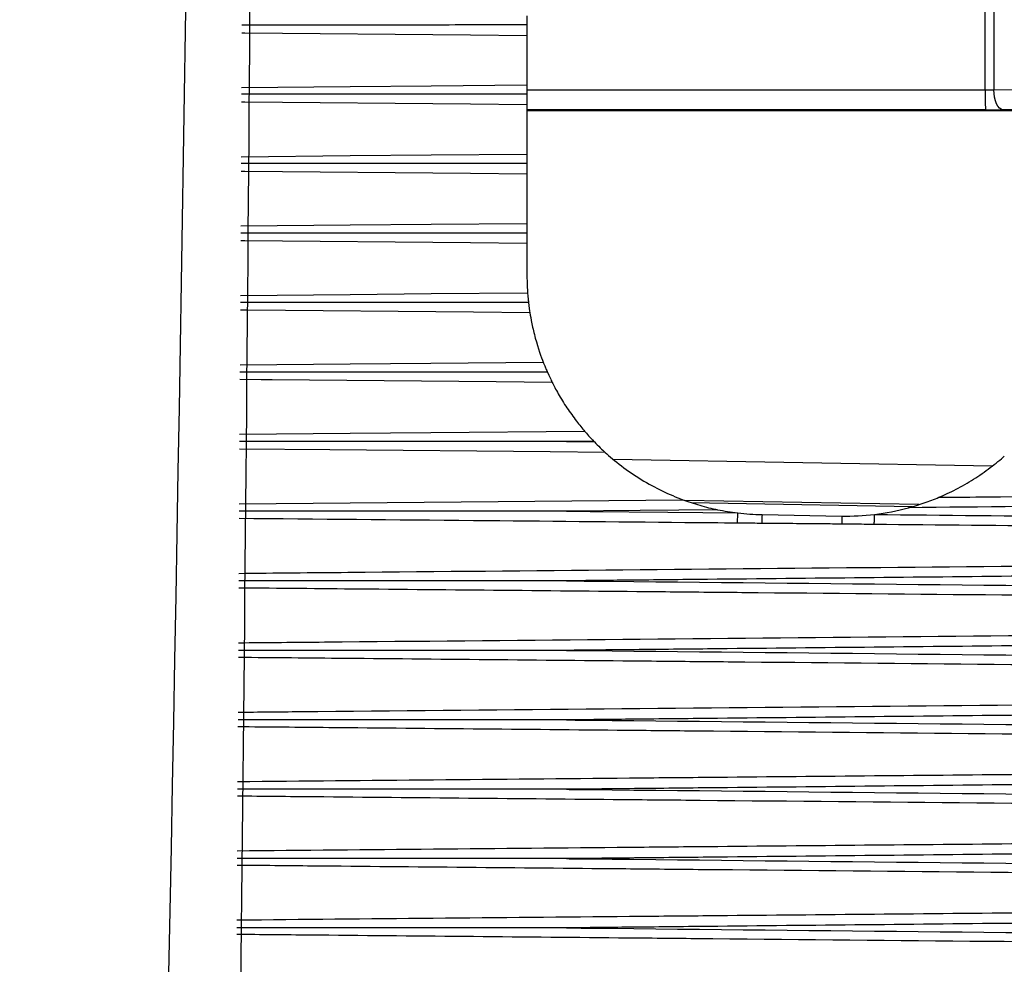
# Model space of a CAD drawing. Header units: millimetres. Extents: x 15231 to 16570, y 10019 to 11489.
# Tile 18 of 206: x 15803 to 15815, y 10659 to 10671. Entities that reach past the tile are written whole.
import ezdxf

# ---------------------------------------------------------------- set-up
doc = ezdxf.new("R2010")
doc.units = ezdxf.units.MM

msp = doc.modelspace()

# ---------------------------------------------------------------- linework, layer by layer
at = {"color": 7, "linetype": 'Continuous', "lineweight": 25}
for p, q in [((15815.077, 10670.019), (15815.077, 10675.841)), ((15815.186, 10675.841), (15815.186, 10670.02)), ((15809.333, 10670.698), (15809.333, 10670.082)), ((15809.333, 10670.018), (15815.077, 10670.019)), ((15815.186, 10670.02), (15815.987, 10670.028)), ((15809.333, 10669.832), (15809.333, 10669.214)), ((15815.081, 10669.769), (15809.333, 10669.768)), ((15809.333, 10669.761), (15815.883, 10669.761)), ((15815.883, 10669.776), (15815.3, 10669.77)), ((15809.333, 10668.963), (15809.333, 10668.345)), ((15809.333, 10668.094), (15809.333, 10667.692)), ((15810.172, 10665.612), (15809.827, 10665.608)), ((15809.827, 10665.608), (15810.178, 10665.605)), ((15810.413, 10665.387), (15815.17, 10665.304)), ((15814.245, 10664.821), (15811.311, 10664.872)), ((15811.392, 10664.844), (15814.167, 10664.795)), ((15812.28, 10664.693), (15813.28, 10664.675))]:
    msp.add_line(p, q, dxfattribs=at)
at = {"color": 7, "linetype": 'Continuous', "lineweight": 25, "flags": 128}
for points in [[(15809.333, 10670.698), (15808.625, 10670.705), (15805.794, 10670.73), (15805.758, 10670.731)], [(15805.755, 10670.049), (15807.117, 10670.061), (15808.131, 10670.071), (15809.333, 10670.082)], [(15815.3, 10669.77), (15815.278, 10669.776), (15815.257, 10669.791), (15815.237, 10669.814), (15815.22, 10669.845), (15815.206, 10669.883), (15815.195, 10669.926), (15815.189, 10669.972), (15815.186, 10670.02)], [(15809.333, 10669.832), (15808.625, 10669.838), (15805.794, 10669.864), (15805.754, 10669.864)], [(15805.75, 10669.181), (15807.117, 10669.194), (15808.131, 10669.203), (15809.333, 10669.214)], [(15809.333, 10668.963), (15808.625, 10668.97), (15805.794, 10668.996), (15805.749, 10668.996)], [(15805.745, 10668.312), (15807.117, 10668.325), (15808.131, 10668.334), (15809.333, 10668.345)], [(15809.333, 10668.094), (15808.625, 10668.1), (15805.794, 10668.126), (15805.744, 10668.127)], [(15805.74, 10667.442), (15807.117, 10667.455), (15808.131, 10667.464), (15809.341, 10667.475)], [(15809.37, 10667.223), (15808.663, 10667.23), (15805.834, 10667.256), (15805.739, 10667.257)], [(15805.735, 10666.571), (15807.117, 10666.584), (15808.129, 10666.593), (15809.536, 10666.606)], [(15809.65, 10666.35), (15808.948, 10666.356), (15806.139, 10666.382), (15806.001, 10666.384), (15805.734, 10666.386)], [(15805.73, 10665.7), (15807.117, 10665.713), (15808.126, 10665.722), (15810.055, 10665.74)], [(15810.315, 10665.473), (15809.624, 10665.479), (15806.861, 10665.505), (15805.729, 10665.515)], [(15805.725, 10664.829), (15807.117, 10664.842), (15811.288, 10664.88)], [(15811.724, 10664.755), (15810.751, 10664.745), (15809.827, 10664.736)], [(15809.827, 10664.736), (15810.125, 10664.733), (15811.1, 10664.723), (15811.975, 10664.714)], [(15811.974, 10664.586), (15811.974, 10664.597), (15811.974, 10664.609), (15811.974, 10664.624), (15811.974, 10664.64), (15811.975, 10664.657), (15811.975, 10664.676), (15811.975, 10664.695), (15811.975, 10664.714)], [(15813.688, 10664.57), (15813.688, 10664.581), (15813.688, 10664.593), (15813.689, 10664.608), (15813.689, 10664.624), (15813.689, 10664.641), (15813.689, 10664.659), (15813.689, 10664.677), (15813.689, 10664.696)]]:
    msp.add_lwpolyline(points, dxfattribs=at)
at = {"color": 7, "linetype": 'Continuous', "lineweight": 25}
for centre, radius, start, end in [((15818.809, 10669.96), 3.732, 179.0807, 182.9194), ((15902.643, 10663.824), 90.367, 179.44916, 179.5186), ((15869.907, 10664.149), 56.629, 179.4675, 179.5696)]:
    msp.add_arc(centre, radius, start, end, dxfattribs=at)
for centre, major_axis, ratio in [((15815.073, 10670.028), (0.25, 0), 0.03491), ((15815.073, 10669.778), (0.5, 0), 0.017455)]:
    msp.add_ellipse(centre, major_axis=major_axis, ratio=ratio, start_param=4.729842, end_param=5.183628, dxfattribs=at)
for points in [[(15802.972, 10599.877), (15804.436, 10633.466), (15805.219, 10667.076), (15805.322, 10700.696)], [(15805.927, 10700.508), (15805.97, 10684.31), (15805.879, 10668.116), (15805.652, 10651.925)], [(15809.333, 10667.692), (15809.333, 10667.599), (15809.338, 10667.519), (15809.341, 10667.475)], [(15809.352, 10667.353), (15809.358, 10667.301), (15809.365, 10667.251), (15809.37, 10667.223)], [(15809.588, 10666.481), (15809.611, 10666.429), (15809.636, 10666.378), (15809.65, 10666.35)], [(15810.055, 10665.74), (15810.08, 10665.71), (15810.126, 10665.659), (15810.172, 10665.612)], [(15810.172, 10665.612), (15810.174, 10665.609), (15810.176, 10665.607), (15810.178, 10665.605)], [(15811.724, 10664.755), (15811.807, 10664.738), (15811.891, 10664.724), (15811.975, 10664.714)], [(15813.689, 10664.696), (15813.834, 10664.713), (15813.976, 10664.741), (15814.117, 10664.779)], [(15811.975, 10664.714), (15812.076, 10664.702), (15812.178, 10664.695), (15812.28, 10664.693)], [(15813.28, 10664.675), (15813.418, 10664.673), (15813.555, 10664.68), (15813.689, 10664.696)]]:
    msp.add_open_spline(points, degree=3, dxfattribs=at)
for points, knots in [([(15809.333, 10670.948), (15809.333, 10670.942), (15809.333, 10670.933), (15809.333, 10670.921), (15809.333, 10670.91), (15809.333, 10670.897), (15809.333, 10670.882), (15809.333, 10670.867), (15809.333, 10670.851), (15809.333, 10670.834), (15809.333, 10670.833), (15809.333, 10670.833), (15809.333, 10670.832)], [0, 0, 0, 0, 0.0000503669, 0.0000503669, 0.0000503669, 0.0001007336, 0.0001007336, 0.0001007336, 0.0001511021, 0.0001511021, 0.0001511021, 0.0001532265, 0.0001532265, 0.0001532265, 0.0001532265]), ([(15809.333, 10670.832), (15809.233, 10670.832), (15808.733, 10670.832), (15807.542, 10670.832), (15806.45, 10670.831), (15805.759, 10670.831)], [0, 0, 0, 0, 0.083944, 0.419719, 1, 1, 1, 1]), ([(15809.333, 10670.832), (15809.333, 10670.817), (15809.333, 10670.801), (15809.333, 10670.787), (15809.333, 10670.77), (15809.333, 10670.754), (15809.333, 10670.74), (15809.333, 10670.726), (15809.333, 10670.713), (15809.333, 10670.703), (15809.333, 10670.701), (15809.333, 10670.7), (15809.333, 10670.698)], [0.0000049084, 0.0000049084, 0.0000049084, 0.0000049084, 0.0000503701, 0.0000503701, 0.0000503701, 0.0001007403, 0.0001007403, 0.0001007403, 0.0001511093, 0.0001511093, 0.0001511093, 0.0001581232, 0.0001581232, 0.0001581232, 0.0001581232]), ([(15809.333, 10670.082), (15809.333, 10670.075), (15809.333, 10670.066), (15809.333, 10670.054), (15809.333, 10670.043), (15809.333, 10670.029), (15809.333, 10670.014), (15809.333, 10669.999), (15809.333, 10669.983), (15809.333, 10669.966), (15809.333, 10669.966), (15809.333, 10669.965), (15809.333, 10669.964)], [0, 0, 0, 0, 0.0000503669, 0.0000503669, 0.0000503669, 0.0001007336, 0.0001007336, 0.0001007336, 0.0001511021, 0.0001511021, 0.0001511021, 0.0001532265, 0.0001532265, 0.0001532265, 0.0001532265]), ([(15809.333, 10669.964), (15809.233, 10669.964), (15808.733, 10669.964), (15807.54, 10669.964), (15806.447, 10669.964), (15805.754, 10669.963)], [0, 0, 0, 0, 0.083828, 0.419142, 1, 1, 1, 1]), ([(15809.333, 10669.964), (15809.333, 10669.949), (15809.333, 10669.934), (15809.333, 10669.919), (15809.333, 10669.903), (15809.333, 10669.887), (15809.333, 10669.873), (15809.333, 10669.859), (15809.333, 10669.846), (15809.333, 10669.836), (15809.333, 10669.834), (15809.333, 10669.833), (15809.333, 10669.832)], [0.0000049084, 0.0000049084, 0.0000049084, 0.0000049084, 0.0000503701, 0.0000503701, 0.0000503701, 0.0001007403, 0.0001007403, 0.0001007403, 0.0001511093, 0.0001511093, 0.0001511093, 0.0001581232, 0.0001581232, 0.0001581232, 0.0001581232]), ([(15809.333, 10669.214), (15809.333, 10669.207), (15809.333, 10669.197), (15809.333, 10669.186), (15809.333, 10669.174), (15809.333, 10669.16), (15809.333, 10669.145), (15809.333, 10669.13), (15809.333, 10669.114), (15809.333, 10669.097), (15809.333, 10669.096), (15809.333, 10669.096), (15809.333, 10669.095)], [0, 0, 0, 0, 0.0000503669, 0.0000503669, 0.0000503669, 0.0001007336, 0.0001007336, 0.0001007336, 0.0001511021, 0.0001511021, 0.0001511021, 0.0001532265, 0.0001532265, 0.0001532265, 0.0001532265]), ([(15809.333, 10669.095), (15809.233, 10669.095), (15808.733, 10669.095), (15807.538, 10669.095), (15806.444, 10669.094), (15805.749, 10669.094)], [0, 0, 0, 0, 0.083713, 0.418566, 1, 1, 1, 1]), ([(15809.333, 10669.095), (15809.333, 10669.08), (15809.333, 10669.064), (15809.333, 10669.05), (15809.333, 10669.033), (15809.333, 10669.018), (15809.333, 10669.004), (15809.333, 10668.99), (15809.333, 10668.977), (15809.333, 10668.967), (15809.333, 10668.966), (15809.333, 10668.965), (15809.333, 10668.963)], [0.0000049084, 0.0000049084, 0.0000049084, 0.0000049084, 0.0000503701, 0.0000503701, 0.0000503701, 0.0001007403, 0.0001007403, 0.0001007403, 0.0001511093, 0.0001511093, 0.0001511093, 0.0001581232, 0.0001581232, 0.0001581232, 0.0001581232]), ([(15809.333, 10668.345), (15809.333, 10668.338), (15809.333, 10668.328), (15809.333, 10668.316), (15809.333, 10668.304), (15809.333, 10668.29), (15809.333, 10668.275), (15809.333, 10668.26), (15809.333, 10668.243), (15809.333, 10668.226), (15809.333, 10668.226), (15809.333, 10668.225), (15809.333, 10668.224)], [0, 0, 0, 0, 0.0000503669, 0.0000503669, 0.0000503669, 0.0001007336, 0.0001007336, 0.0001007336, 0.0001511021, 0.0001511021, 0.0001511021, 0.0001532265, 0.0001532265, 0.0001532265, 0.0001532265]), ([(15809.333, 10668.224), (15809.233, 10668.224), (15808.733, 10668.224), (15807.537, 10668.224), (15806.44, 10668.224), (15805.744, 10668.224)], [0, 0, 0, 0, 0.083598, 0.4179898, 1, 1, 1, 1]), ([(15809.333, 10668.224), (15809.333, 10668.209), (15809.333, 10668.194), (15809.333, 10668.179), (15809.333, 10668.163), (15809.333, 10668.147), (15809.333, 10668.134), (15809.333, 10668.12), (15809.333, 10668.108), (15809.333, 10668.098), (15809.333, 10668.097), (15809.333, 10668.095), (15809.333, 10668.094)], [0.0000049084, 0.0000049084, 0.0000049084, 0.0000049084, 0.0000503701, 0.0000503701, 0.0000503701, 0.0001007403, 0.0001007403, 0.0001007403, 0.0001511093, 0.0001511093, 0.0001511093, 0.0001581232, 0.0001581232, 0.0001581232, 0.0001581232]), ([(15809.341, 10667.475), (15809.341, 10667.468), (15809.342, 10667.458), (15809.343, 10667.445), (15809.344, 10667.433), (15809.345, 10667.419), (15809.347, 10667.404), (15809.348, 10667.389), (15809.35, 10667.372), (15809.352, 10667.356), (15809.352, 10667.355), (15809.352, 10667.354), (15809.352, 10667.353)], [0, 0, 0, 0, 0.0000503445, 0.0000503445, 0.0000503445, 0.0001006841, 0.0001006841, 0.0001006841, 0.0001511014, 0.0001511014, 0.0001511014, 0.0001537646, 0.0001537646, 0.0001537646, 0.0001537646]), ([(15809.352, 10667.353), (15809.252, 10667.353), (15808.752, 10667.353), (15807.548, 10667.353), (15806.444, 10667.353), (15805.739, 10667.353)], [0, 0, 0, 0, 0.083038, 0.415188, 1, 1, 1, 1]), ([(15809.37, 10667.223), (15809.375, 10667.19), (15809.383, 10667.141), (15809.406, 10667.03), (15809.421, 10666.967), (15809.471, 10666.782), (15809.513, 10666.665), (15809.536, 10666.606)], [0, 0, 0, 0, 0.25, 0.25, 0.5, 0.5, 1, 1, 1, 1]), ([(15809.536, 10666.606), (15809.539, 10666.599), (15809.543, 10666.588), (15809.548, 10666.576), (15809.553, 10666.564), (15809.559, 10666.55), (15809.565, 10666.535), (15809.571, 10666.52), (15809.578, 10666.504), (15809.586, 10666.487), (15809.587, 10666.485), (15809.587, 10666.483), (15809.588, 10666.481)], [0, 0, 0, 0, 0.0000515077, 0.0000515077, 0.0000515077, 0.0001028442, 0.0001028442, 0.0001028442, 0.0001569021, 0.0001569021, 0.0001569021, 0.0001637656, 0.0001637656, 0.0001637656, 0.0001637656]), ([(15809.588, 10666.481), (15809.488, 10666.481), (15808.988, 10666.481), (15808.163, 10666.481), (15807.338, 10666.481), (15806.553, 10666.481), (15806.094, 10666.481), (15805.734, 10666.481)], [0, 0, 0, 0, 0.07784, 0.3892, 0.642307, 0.720147, 1, 1, 1, 1]), ([(15809.65, 10666.35), (15809.668, 10666.314), (15809.694, 10666.264), (15809.758, 10666.151), (15809.795, 10666.09), (15809.873, 10665.974), (15809.914, 10665.917), (15809.991, 10665.817), (15810.028, 10665.772), (15810.055, 10665.74)], [0, 0, 0, 0, 0.25, 0.25, 0.5, 0.5, 0.75, 0.75, 1, 1, 1, 1]), ([(15809.827, 10665.608), (15809.827, 10665.608), (15809.821, 10665.608), (15809.715, 10665.608), (15809.21, 10665.608), (15807.85, 10665.608), (15806.589, 10665.608), (15805.729, 10665.608)], [0, 0, 0, 0, 0.000004, 0.00422, 0.077436, 0.3703, 1, 1, 1, 1]), ([(15810.178, 10665.605), (15810.203, 10665.579), (15810.227, 10665.555), (15810.275, 10665.509), (15810.298, 10665.488), (15810.315, 10665.473)], [0, 0, 0, 0, 0.5, 0.5, 1, 1, 1, 1]), ([(15810.315, 10665.473), (15810.365, 10665.427), (15810.439, 10665.364), (15810.596, 10665.244), (15810.679, 10665.187), (15810.854, 10665.08), (15810.941, 10665.033), (15811.116, 10664.948), (15811.206, 10664.911), (15811.288, 10664.88)], [0, 0, 0, 0, 0.25, 0.25, 0.5, 0.5, 0.75, 0.75, 1, 1, 1, 1]), ([(15814.498, 10664.91), (15814.566, 10664.939), (15814.64, 10664.973), (15814.786, 10665.049), (15814.861, 10665.092), (15815.004, 10665.182), (15815.076, 10665.232), (15815.209, 10665.333), (15815.273, 10665.386), (15815.318, 10665.426)], [0, 0, 0, 0, 0.25, 0.25, 0.5, 0.5, 0.75, 0.75, 1, 1, 1, 1]), ([(15811.288, 10664.88), (15811.32, 10664.868), (15811.354, 10664.856), (15811.426, 10664.832), (15811.463, 10664.821), (15811.573, 10664.789), (15811.648, 10664.77), (15811.724, 10664.755)], [0, 0, 0, 0, 0.25, 0.25, 0.5, 0.5, 1, 1, 1, 1]), ([(15814.117, 10664.779), (15814.184, 10664.797), (15814.249, 10664.817), (15814.378, 10664.862), (15814.442, 10664.887), (15814.498, 10664.91)], [0, 0, 0, 0, 0.5, 0.5, 1, 1, 1, 1]), ([(15814.498, 10664.91), (15814.704, 10664.912), (15814.91, 10664.914), (15815.116, 10664.916), (15815.941, 10664.924), (15816.765, 10664.932), (15817.59, 10664.939), (15818.688, 10664.95), (15819.786, 10664.96), (15820.885, 10664.97)], [0, 0, 0, 0, 0.000618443, 0.000618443, 0.000618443, 0.003092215, 0.003092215, 0.003092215, 0.006387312, 0.006387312, 0.006387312, 0.006387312]), ([(15820.883, 10664.852), (15819.962, 10664.841), (15819.041, 10664.831), (15818.12, 10664.821), (15817.996, 10664.82), (15817.872, 10664.819), (15817.748, 10664.817), (15817.462, 10664.814), (15817.175, 10664.811), (15816.889, 10664.808), (15815.965, 10664.799), (15815.041, 10664.789), (15814.117, 10664.779)], [0.000200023, 0.000200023, 0.000200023, 0.000200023, 0.002962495, 0.002962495, 0.002962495, 0.003334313, 0.003334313, 0.003334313, 0.004193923, 0.004193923, 0.004193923, 0.006965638, 0.006965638, 0.006965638, 0.006965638]), ([(15809.827, 10664.736), (15809.827, 10664.736), (15809.821, 10664.736), (15809.733, 10664.736), (15809.315, 10664.736), (15807.953, 10664.736), (15806.674, 10664.736), (15805.724, 10664.736)], [0, 0, 0, 0, 0.000004, 0.004215, 0.064501, 0.305647, 1, 1, 1, 1]), ([(15811.974, 10664.586), (15811.753, 10664.588), (15810.65, 10664.598), (15808.566, 10664.618), (15806.704, 10664.635), (15805.724, 10664.644)], [0, 0, 0, 0, 0.105935, 0.529677, 1, 1, 1, 1]), ([(15813.689, 10664.696), (15815.427, 10664.678), (15817.165, 10664.66), (15818.903, 10664.641), (15819.058, 10664.64), (15819.213, 10664.638), (15819.368, 10664.636), (15819.872, 10664.631), (15820.377, 10664.625), (15820.882, 10664.62)], [0.009051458, 0.009051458, 0.009051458, 0.009051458, 0.014265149, 0.014265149, 0.014265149, 0.014729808, 0.014729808, 0.014729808, 0.016243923, 0.016243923, 0.016243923, 0.016243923]), ([(15812.279, 10664.583), (15812.199, 10664.584), (15812.119, 10664.585), (15812.039, 10664.585), (15812.017, 10664.585), (15811.996, 10664.586), (15811.974, 10664.586)], [0, 0, 0, 0, 0.0002401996, 0.0002401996, 0.0002401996, 0.0003057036, 0.0003057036, 0.0003057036, 0.0003057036]), ([(15813.28, 10664.574), (15813.203, 10664.575), (15813.127, 10664.576), (15813.05, 10664.576), (15812.793, 10664.579), (15812.536, 10664.581), (15812.279, 10664.583)], [0, 0, 0, 0, 0.000229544, 0.000229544, 0.000229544, 0.00100018, 0.00100018, 0.00100018, 0.00100018]), ([(15813.688, 10664.57), (15813.603, 10664.57), (15813.518, 10664.572), (15813.433, 10664.573), (15813.382, 10664.573), (15813.331, 10664.574), (15813.28, 10664.574)], [0, 0, 0, 0, 0.0002553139, 0.0002553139, 0.0002553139, 0.0004085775, 0.0004085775, 0.0004085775, 0.0004085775]), ([(15820.881, 10664.502), (15820.78, 10664.503), (15820.678, 10664.504), (15820.576, 10664.505), (15819.904, 10664.511), (15819.231, 10664.517), (15818.558, 10664.524), (15816.935, 10664.539), (15815.312, 10664.554), (15813.688, 10664.57)], [0.000199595, 0.000199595, 0.000199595, 0.000199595, 0.000504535, 0.000504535, 0.000504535, 0.002522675, 0.002522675, 0.002522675, 0.007392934, 0.007392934, 0.007392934, 0.007392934]), ([(15805.72, 10663.957), (15806.176, 10663.962), (15811.229, 10664.008), (15816.283, 10664.056), (15820.88, 10664.099)], [0, 0, 0, 0, 0.0902229, 1, 1, 1, 1]), ([(15820.875, 10663.979), (15819.093, 10663.959), (15817.311, 10663.94), (15815.528, 10663.921), (15814.218, 10663.908), (15812.907, 10663.894), (15811.596, 10663.881), (15811.269, 10663.878), (15810.941, 10663.874), (15810.613, 10663.871), (15810.351, 10663.868), (15810.089, 10663.866), (15809.827, 10663.863)], [0.00020013, 0.00020013, 0.00020013, 0.00020013, 0.00554713, 0.00554713, 0.00554713, 0.0094794, 0.0094794, 0.0094794, 0.01046246, 0.01046246, 0.01046246, 0.01124895, 0.01124895, 0.01124895, 0.01124895]), ([(15820.868, 10663.63), (15820.767, 10663.631), (15819.993, 10663.639), (15817.047, 10663.667), (15813.882, 10663.697), (15810.112, 10663.732), (15808.009, 10663.752), (15806.225, 10663.768), (15805.719, 10663.773)], [0, 0, 0, 0, 0.020018, 0.153284, 0.583453, 0.646724, 0.899811, 1, 1, 1, 1]), ([(15809.827, 10663.863), (15809.821, 10663.863), (15809.717, 10663.863), (15809.219, 10663.863), (15807.856, 10663.863), (15806.591, 10663.863), (15805.72, 10663.863)], [0, 0, 0, 0, 0.00421, 0.07605, 0.363413, 1, 1, 1, 1]), ([(15809.827, 10663.863), (15809.926, 10663.862), (15810.025, 10663.861), (15810.125, 10663.86), (15813.051, 10663.831), (15815.977, 10663.8), (15818.903, 10663.769), (15819.05, 10663.767), (15819.197, 10663.766), (15819.344, 10663.764), (15819.853, 10663.758), (15820.362, 10663.753), (15820.871, 10663.747)], [0.00518864, 0.00518864, 0.00518864, 0.00518864, 0.0054866, 0.0054866, 0.0054866, 0.01426515, 0.01426515, 0.01426515, 0.01470615, 0.01470615, 0.01470615, 0.01623377, 0.01623377, 0.01623377, 0.01623377]), ([(15805.715, 10663.087), (15806.075, 10663.09), (15811.126, 10663.136), (15816.176, 10663.184), (15820.866, 10663.227)], [0, 0, 0, 0, 0.071302, 1, 1, 1, 1]), ([(15820.858, 10663.107), (15819.082, 10663.087), (15817.306, 10663.068), (15815.53, 10663.049), (15814.22, 10663.036), (15812.909, 10663.022), (15811.598, 10663.009), (15811.271, 10663.005), (15810.943, 10663.002), (15810.616, 10662.999), (15810.353, 10662.996), (15810.09, 10662.994), (15809.827, 10662.991)], [0.00020035, 0.00020035, 0.00020035, 0.00020035, 0.00552777, 0.00552777, 0.00552777, 0.00945988, 0.00945988, 0.00945988, 0.01044291, 0.01044291, 0.01044291, 0.0112316, 0.0112316, 0.0112316, 0.0112316]), ([(15820.845, 10662.76), (15820.744, 10662.761), (15819.97, 10662.768), (15816.974, 10662.797), (15813.759, 10662.827), (15809.934, 10662.863), (15807.887, 10662.882), (15806.159, 10662.898), (15805.714, 10662.902)], [0, 0, 0, 0, 0.019937, 0.153463, 0.593982, 0.657527, 0.911707, 1, 1, 1, 1]), ([(15809.827, 10662.991), (15809.821, 10662.991), (15809.717, 10662.991), (15809.219, 10662.991), (15807.854, 10662.991), (15806.587, 10662.991), (15805.715, 10662.991)], [0, 0, 0, 0, 0.004205, 0.076034, 0.363351, 1, 1, 1, 1]), ([(15809.827, 10662.991), (15809.926, 10662.99), (15810.025, 10662.989), (15810.125, 10662.988), (15813.051, 10662.958), (15815.977, 10662.928), (15818.903, 10662.897), (15819, 10662.896), (15819.097, 10662.895), (15819.195, 10662.893), (15819.747, 10662.888), (15820.299, 10662.881), (15820.851, 10662.875)], [0.00518864, 0.00518864, 0.00518864, 0.00518864, 0.0054866, 0.0054866, 0.0054866, 0.01426515, 0.01426515, 0.01426515, 0.01455694, 0.01455694, 0.01455694, 0.01621354, 0.01621354, 0.01621354, 0.01621354]), ([(15805.71, 10662.216), (15805.969, 10662.219), (15811.013, 10662.265), (15816.056, 10662.312), (15820.842, 10662.357)], [0, 0, 0, 0, 0.05127, 1, 1, 1, 1]), ([(15820.83, 10662.235), (15819.064, 10662.215), (15817.298, 10662.196), (15815.533, 10662.178), (15814.222, 10662.164), (15812.911, 10662.151), (15811.601, 10662.137), (15811.273, 10662.134), (15810.945, 10662.131), (15810.618, 10662.127), (15810.354, 10662.125), (15810.091, 10662.122), (15809.827, 10662.119)], [0.00020067, 0.00020067, 0.00020067, 0.00020067, 0.00549833, 0.00549833, 0.00549833, 0.00943028, 0.00943028, 0.00943028, 0.01041327, 0.01041327, 0.01041327, 0.01120427, 0.01120427, 0.01120427, 0.01120427]), ([(15809.827, 10662.119), (15809.821, 10662.119), (15809.717, 10662.119), (15809.218, 10662.119), (15807.851, 10662.119), (15806.583, 10662.12), (15805.71, 10662.12)], [0, 0, 0, 0, 0.0042, 0.076024, 0.363319, 1, 1, 1, 1]), ([(15809.827, 10662.119), (15809.926, 10662.118), (15810.025, 10662.117), (15810.125, 10662.116), (15813.051, 10662.087), (15815.977, 10662.057), (15818.903, 10662.025), (15818.946, 10662.025), (15818.99, 10662.024), (15819.034, 10662.024), (15819.629, 10662.017), (15820.225, 10662.011), (15820.821, 10662.004)], [0.00518864, 0.00518864, 0.00518864, 0.00518864, 0.0054866, 0.0054866, 0.0054866, 0.01426515, 0.01426515, 0.01426515, 0.01439581, 0.01439581, 0.01439581, 0.01618325, 0.01618325, 0.01618325, 0.01618325]), ([(15820.811, 10661.89), (15820.711, 10661.891), (15819.937, 10661.898), (15816.891, 10661.927), (15813.622, 10661.958), (15809.742, 10661.995), (15807.755, 10662.013), (15806.089, 10662.029), (15805.709, 10662.032)], [0, 0, 0, 0, 0.019877, 0.153796, 0.605184, 0.669061, 0.924569, 1, 1, 1, 1]), ([(15805.705, 10661.347), (15807.343, 10661.362), (15809.308, 10661.38), (15812.584, 10661.41), (15815.981, 10661.442), (15819.049, 10661.47), (15820.807, 10661.486)], [0, 0, 0, 0, 0.325336, 0.39042, 0.650755, 1, 1, 1, 1]), ([(15820.792, 10661.364), (15819.04, 10661.344), (15817.287, 10661.326), (15815.534, 10661.307), (15814.224, 10661.294), (15812.913, 10661.28), (15811.603, 10661.267), (15811.275, 10661.264), (15810.947, 10661.26), (15810.62, 10661.257), (15810.356, 10661.254), (15810.091, 10661.252), (15809.827, 10661.249)], [0.0002011, 0.0002011, 0.0002011, 0.0002011, 0.00545923, 0.00545923, 0.00545923, 0.00939104, 0.00939104, 0.00939104, 0.010374, 0.010374, 0.010374, 0.011167, 0.011167, 0.011167, 0.011167]), ([(15809.827, 10661.249), (15809.821, 10661.249), (15809.717, 10661.249), (15809.218, 10661.249), (15807.849, 10661.249), (15806.58, 10661.249), (15805.705, 10661.25)], [0, 0, 0, 0, 0.004195, 0.076005, 0.363245, 1, 1, 1, 1]), ([(15809.827, 10661.249), (15809.926, 10661.248), (15810.025, 10661.247), (15810.125, 10661.246), (15813.051, 10661.217), (15815.977, 10661.186), (15818.903, 10661.155), (15819.529, 10661.148), (15820.155, 10661.141), (15820.781, 10661.134)], [0.00518864, 0.00518864, 0.00518864, 0.00518864, 0.0054866, 0.0054866, 0.0054866, 0.01426515, 0.01426515, 0.01426515, 0.01614294, 0.01614294, 0.01614294, 0.01614294]), ([(15820.768, 10661.021), (15820.669, 10661.022), (15819.894, 10661.029), (15816.806, 10661.059), (15813.495, 10661.09), (15809.569, 10661.127), (15807.636, 10661.145), (15806.025, 10661.16), (15805.704, 10661.163)], [0, 0, 0, 0, 0.0198354, 0.1542844, 0.6149483, 0.6791796, 0.9361047, 1, 1, 1, 1]), ([(15805.7, 10660.479), (15807.34, 10660.494), (15809.307, 10660.512), (15812.584, 10660.542), (15815.966, 10660.573), (15819.02, 10660.601), (15820.763, 10660.617)], [0, 0, 0, 0, 0.3265136, 0.3917675, 0.6527829, 1, 1, 1, 1]), ([(15820.744, 10660.494), (15819.008, 10660.474), (15817.271, 10660.456), (15815.534, 10660.438), (15814.224, 10660.424), (15812.913, 10660.411), (15811.603, 10660.397), (15811.275, 10660.394), (15810.947, 10660.391), (15810.62, 10660.388), (15810.356, 10660.385), (15810.091, 10660.382), (15809.827, 10660.38)], [0.00020163, 0.00020163, 0.00020163, 0.00020163, 0.00541203, 0.00541203, 0.00541203, 0.00934384, 0.00934384, 0.00934384, 0.0103268, 0.0103268, 0.0103268, 0.0111198, 0.0111198, 0.0111198, 0.0111198]), ([(15809.827, 10660.38), (15809.821, 10660.38), (15809.717, 10660.38), (15809.217, 10660.38), (15807.848, 10660.38), (15806.576, 10660.38), (15805.7, 10660.38)], [0, 0, 0, 0, 0.00419, 0.075925, 0.362867, 1, 1, 1, 1]), ([(15809.827, 10660.38), (15809.926, 10660.379), (15810.025, 10660.378), (15810.125, 10660.377), (15813.051, 10660.347), (15815.977, 10660.317), (15818.903, 10660.286), (15819.512, 10660.279), (15820.121, 10660.273), (15820.73, 10660.266)], [0.00518864, 0.00518864, 0.00518864, 0.00518864, 0.0054866, 0.0054866, 0.0054866, 0.01426515, 0.01426515, 0.01426515, 0.01609264, 0.01609264, 0.01609264, 0.01609264]), ([(15820.715, 10660.153), (15820.616, 10660.154), (15819.84, 10660.162), (15816.762, 10660.192), (15813.46, 10660.223), (15809.543, 10660.26), (15807.617, 10660.278), (15806.013, 10660.293), (15805.699, 10660.296)], [0, 0, 0, 0, 0.019814, 0.15493, 0.615073, 0.67954, 0.937408, 1, 1, 1, 1]), ([(15805.695, 10659.612), (15807.336, 10659.627), (15809.305, 10659.645), (15812.584, 10659.675), (15815.948, 10659.706), (15818.984, 10659.734), (15820.709, 10659.75)], [0, 0, 0, 0, 0.3279139, 0.3933823, 0.6552553, 1, 1, 1, 1]), ([(15820.687, 10659.625), (15818.969, 10659.606), (15817.252, 10659.588), (15815.534, 10659.57), (15814.224, 10659.556), (15812.913, 10659.543), (15811.603, 10659.53), (15811.275, 10659.526), (15810.947, 10659.523), (15810.62, 10659.52), (15810.356, 10659.517), (15810.091, 10659.514), (15809.827, 10659.512)], [0.00020228, 0.00020228, 0.00020228, 0.00020228, 0.00535494, 0.00535494, 0.00535494, 0.00928676, 0.00928676, 0.00928676, 0.01026971, 0.01026971, 0.01026971, 0.01106271, 0.01106271, 0.01106271, 0.01106271]), ([(15809.827, 10659.512), (15809.821, 10659.512), (15809.717, 10659.512), (15809.217, 10659.512), (15807.846, 10659.512), (15806.573, 10659.512), (15805.695, 10659.513)], [0, 0, 0, 0, 0.004185, 0.075848, 0.362502, 1, 1, 1, 1]), ([(15809.827, 10659.512), (15809.926, 10659.511), (15810.025, 10659.51), (15810.125, 10659.509), (15813.051, 10659.479), (15815.977, 10659.449), (15818.903, 10659.418), (15819.492, 10659.412), (15820.081, 10659.405), (15820.67, 10659.399)], [0.00518864, 0.00518864, 0.00518864, 0.00518864, 0.0054866, 0.0054866, 0.0054866, 0.01426515, 0.01426515, 0.01426515, 0.0160324, 0.0160324, 0.0160324, 0.0160324]), ([(15820.652, 10659.288), (15820.553, 10659.289), (15819.777, 10659.296), (15816.709, 10659.326), (15813.417, 10659.357), (15809.512, 10659.394), (15807.594, 10659.412), (15805.998, 10659.426), (15805.694, 10659.429)], [0, 0, 0, 0, 0.019812, 0.155735, 0.615273, 0.680026, 0.939036, 1, 1, 1, 1])]:
    msp.add_open_spline(points, degree=3, knots=knots, dxfattribs=at)

doc.saveas('drawing.dxf')
